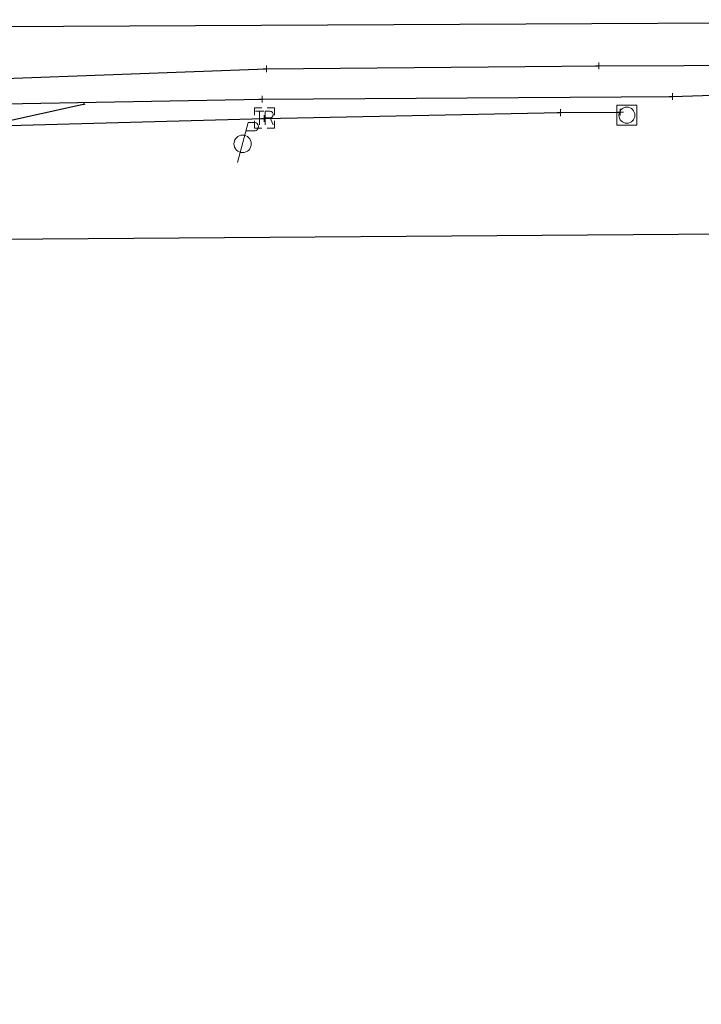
# Model space of a CAD drawing. Header units: feet. Extents: x 2474969 to 2485206, y 498780 to 500682.
# Tile 41 of 69: x 2479825 to 2479927, y 499918 to 500065. Entities that reach past the tile are written whole.
import ezdxf

# ---------------------------------------------------------------- set-up
doc = ezdxf.new("R2010")
doc.units = ezdxf.units.FT
doc.header["$MEASUREMENT"] = 0
doc.linetypes.add('interconnectex', pattern=[0])
for name, color, linetype in [('SG_X_Interconnect_Cable', 7, 'interconnectex'), ('SG_X_Poles', 7, 'Continuous'), ('SG_X_PullBox', 7, 'Continuous'), ('TX_X_10', 7, 'Continuous'), ('UT_X_Electric_Cells', 1, 'Continuous'), ('UT_X_FO', 30, 'foex'), ('UT_X_Water', 133, 'waterex')]:
    doc.layers.add(name, color=color, linetype=linetype)
doc.layers.add('SG_X_PullBox (Construction)', color=7, linetype='Continuous', lineweight=0)
doc.layers.add('SV_X_Shot_Marker (Construction)', color=2, linetype='Continuous', lineweight=0, transparency=0.5)
doc.styles.get("Standard").update_dxf_attribs({"font": 'arial.ttf'})
doc.styles.add('Standard-Linetype-Ex', font='font30.shx')
doc.styles.add('Style-Arial', font='arial.ttf')
doc.linetypes.add('foex', pattern='A,0.2,-0.1,0.2,-0.1,0.2,-0.1,0.2,-0.1,["FO",Standard-Linetype-Ex,S=0.14,R=0,X=-0,Y=-0.05],-0.3', length=1.5)
doc.linetypes.add('waterex', pattern='A,0.2,-0.1,0.2,-0.1,0.2,-0.1,0.2,-0.1,["W",Standard-Linetype-Ex,S=0.14,R=0,X=-0,Y=-0.05],-0.2', length=1.4)
doc.dimstyles.get("Standard").update_dxf_attribs({"dimtxt": 0.18, "dimasz": 0.18, "dimexe": 0.18, "dimexo": 0.0625, "dimgap": 0.09, "dimtad": 0, "dimtih": 1, "dimtoh": 1, "dimdec": 4, "dimzin": 0, "dimdsep": 46, "dimtxsty": 'Standard', "dimcen": 0.09, "dimadec": 0, "dimazin": 0, "dimtfac": 1, "dimtdec": 4, "dimtofl": 0, "dimtmove": 0, "dimatfit": 3, "dimfxl": 1, "dimtolj": 1, "dimtzin": 0, "dimarcsym": 0})

# ---------------------------------------------------------------- blocks, each defined once
blk = doc.blocks.new('SVPT_631')
at = {"layer": 'SV_X_Shot_Marker (Construction)', "transparency": 33554495}
for p, q in [((-0.02499999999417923, 0), (0.02500000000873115, 0)), ((1.455191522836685e-11, 0.02500000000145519), (1.455191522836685e-11, -0.02500000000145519))]:
    blk.add_line(p, q, dxfattribs=at)
blk.add_point((1.455191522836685e-11, 0), dxfattribs=at)
blk = doc.blocks.new('SVPT_632')
at = {"layer": 'SV_X_Shot_Marker (Construction)', "transparency": 33554495}
for p, q in [((-0.02499999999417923, 0), (0.02500000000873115, 0)), ((1.455191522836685e-11, 0.02500000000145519), (1.455191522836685e-11, -0.02499999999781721))]:
    blk.add_line(p, q, dxfattribs=at)
blk.add_point((1.455191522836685e-11, 0), dxfattribs=at)
blk = doc.blocks.new('SVPT_633')
at = {"layer": 'SV_X_Shot_Marker (Construction)', "transparency": 33554495}
for p, q in [((-0.02499999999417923, 3.637978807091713e-12), (0.02500000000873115, 3.637978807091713e-12)), ((1.455191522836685e-11, 0.02500000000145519), (1.455191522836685e-11, -0.02499999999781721))]:
    blk.add_line(p, q, dxfattribs=at)
blk.add_point((1.455191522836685e-11, 3.637978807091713e-12), dxfattribs=at)
blk = doc.blocks.new('SVPT_634')
at = {"layer": 'SV_X_Shot_Marker (Construction)', "transparency": 33554495}
for p, q in [((-0.02500000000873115, 0), (0.02499999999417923, 0)), ((0, 0.02500000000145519), (0, -0.02500000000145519))]:
    blk.add_line(p, q, dxfattribs=at)
blk.add_point((0, 0), dxfattribs=at)
blk = doc.blocks.new('SPOLE_15')
at = {"layer": 'SG_X_Poles', "color": 7, "linetype": 'Continuous', "lineweight": 0}
blk.add_circle((1.455191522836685e-11, 3.637978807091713e-12), 0.06, dxfattribs=at)
blk.add_3dface([(-0.0749999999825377, -0.07499999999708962), (0.07500000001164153, -0.07499999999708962), (0.07500000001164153, 0.07500000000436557), (-0.0749999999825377, 0.07500000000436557)], dxfattribs=at)
blk = doc.blocks.new('SVPT_635')
at = {"layer": 'SV_X_Shot_Marker (Construction)', "transparency": 33554495}
for p, q in [((-0.02500000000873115, 0), (0.02499999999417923, 0)), ((-1.455191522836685e-11, 0.02500000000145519), (-1.455191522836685e-11, -0.02500000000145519))]:
    blk.add_line(p, q, dxfattribs=at)
blk.add_point((-1.455191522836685e-11, 0), dxfattribs=at)
blk = doc.blocks.new('SIGPB_25')
at = {"layer": 'SG_X_PullBox', "color": 7, "linetype": 'Continuous', "lineweight": 0, "flags": 128}
for points in [[(-0.01999999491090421, 0.07499998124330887), (-0.07499998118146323, 0.07499998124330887), (-0.07499998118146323, 0.01999999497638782)], [(0.07499998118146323, 0.01999999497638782), (0.07499998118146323, 0.07499998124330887), (0.01999999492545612, 0.07499998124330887)], [(-0.06780112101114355, 0.04999998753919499), (-0.00560631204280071, 0.04999998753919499)], [(-0.03630698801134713, 0.04999998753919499), (-0.03630698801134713, -0.04999998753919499)], [(0.005599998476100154, -0.04999998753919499), (0.005599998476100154, 0.04999998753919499), (0.04339295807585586, 0.04999998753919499), (0.04732362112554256, 0.04920653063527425), (0.05284119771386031, 0.04763182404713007), (0.05519715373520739, 0.04605711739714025), (0.05756531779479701, 0.04448241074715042), (0.06071473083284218, 0.04053954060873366), (0.0630706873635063, 0.03660887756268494), (0.06464539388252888, 0.03031005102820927), (0.06464539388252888, 0.02086181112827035), (0.0638641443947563, 0.01771239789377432), (0.06228943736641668, 0.0129882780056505), (0.05914002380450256, 0.007470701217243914), (0.05599061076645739, 0.005114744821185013), (0.05362244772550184, 0.003540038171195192), (0.05204774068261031, 0.002746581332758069), (0.04969178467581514, 0.00196533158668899), (0.04259950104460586, 0.001171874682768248), (0.005599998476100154, 0.001171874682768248)], [(0.04259950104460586, 0.001171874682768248), (0.06464539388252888, -0.04999998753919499)], [(-0.07499998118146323, -0.01999999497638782), (-0.07499998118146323, -0.07499998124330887), (-0.01999999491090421, -0.07499998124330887)], [(0.01999999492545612, -0.07499998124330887), (0.07499998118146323, -0.07499998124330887), (0.07499998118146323, -0.01999999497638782)]]:
    blk.add_lwpolyline(points, dxfattribs=at)
at = {"layer": 'SG_X_PullBox (Construction)', "color": 7, "linetype": 'Continuous', "lineweight": 30}
blk.add_point((0, 0), dxfattribs=at)
blk = doc.blocks.new('SVPT_636')
at = {"layer": 'SV_X_Shot_Marker (Construction)', "transparency": 33554495}
for p, q in [((-0.02499999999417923, 0), (0.02500000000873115, 0)), ((0, 0.02500000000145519), (0, -0.02499999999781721))]:
    blk.add_line(p, q, dxfattribs=at)
blk.add_point((0, 0), dxfattribs=at)
blk = doc.blocks.new('SVPT_637')
at = {"layer": 'SV_X_Shot_Marker (Construction)', "transparency": 33554495}
for p, q in [((-0.02499999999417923, 3.637978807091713e-12), (0.02499999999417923, 3.637978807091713e-12)), ((0, 0.02500000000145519), (0, -0.02499999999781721))]:
    blk.add_line(p, q, dxfattribs=at)
blk.add_point((0, 3.637978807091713e-12), dxfattribs=at)
blk = doc.blocks.new('PP_8')
at = {"layer": 'UT_X_Electric_Cells', "color": 1, "linetype": 'Continuous', "lineweight": 0}
for p, q in [((0.04283333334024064, 0.1600000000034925), (-0.03749999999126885, -0.1399999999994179)), ((0.04283333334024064, 0.1600000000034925), (0.0853333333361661, 0.1600000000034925)), ((0.02575000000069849, 0.0962500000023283), (0.0853333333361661, 0.0962500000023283))]:
    blk.add_line(p, q, dxfattribs=at)
blk.add_circle((0, 3.637978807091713e-12), 0.065, dxfattribs=at)
at = {"layer": 'UT_X_Electric_Cells', "color": 1, "linetype": 'Continuous', "lineweight": 0, "extrusion": (0, 0, -1)}
blk.add_arc((-0.08595833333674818, 0.1281250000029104), 0.03188112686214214, 88.8766972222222, 271.1233027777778, dxfattribs=at)
blk = doc.blocks.new('TerminatorOpen_0.5')
at = {"color": 0, "linetype": 'ByBlock', "lineweight": -2}
for q in [(-1, 0.25), (-1, 0), (-1, -0.25)]:
    blk.add_line((0, 0), q, dxfattribs=at)

msp = doc.modelspace()

# ---------------------------------------------------------------- linework, layer by layer
at = {"layer": 'SG_X_Interconnect_Cable'}
msp.add_polyline3d([(2478955.585191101, 500051.9767914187, 1108.545), (2478957.985450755, 500052.6608654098, 1108.933), (2478988.852789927, 500053.3219369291, 1107.458), (2479018.54300176, 500053.5709638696, 1106.828), (2479073.947995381, 500051.933786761, 1105.471), (2479116.7276232, 500050.0625843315, 1102.877), (2479154.702731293, 500048.1523776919, 1101.028), (2479202.921947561, 500048.4174063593, 1098.61), (2479240.575020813, 500048.3974042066, 1097.283), (2479267.975984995, 500049.5355273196, 1095.794), (2479332.231936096, 500051.3617248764, 1093.478), (2479408.248159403, 500051.990792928, 1089.571), (2479449.441615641, 500051.8177742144, 1087.043), (2479471.72802655, 500051.5137413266, 1085.353), (2479564.887104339, 500051.1226990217, 1082.27), (2479594.611319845, 500049.4615193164, 1080.282), (2479625.993714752, 500049.177488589, 1078.388), (2479665.885030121, 500048.8654548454, 1075.997), (2479708.05459195, 500048.7964473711, 1073.134), (2479753.111466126, 500048.0133626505, 1070.547), (2479803.535920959, 500048.980467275, 1067.882), (2479861.690211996, 500050.581640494, 1066.428), (2479905.907995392, 500051.4697365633, 1064.397), (2479914.8349611, 500051.5437445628, 1064.281)], dxfattribs=at)
at = {"layer": 'TX_X_10', "flags": 128}
msp.add_lwpolyline([(2477769.948028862, 500054.3518256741), (2477803.710078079, 499918.2597941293), (2477849.800922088, 499929.6941251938), (2477829.503383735, 499998.870185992), (2477857.502964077, 500011.9720303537), (2478851.278547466, 500025.4717876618), (2479972.660896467, 500033.6759172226), (2479972.961042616, 499992.6504079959), (2480049.052349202, 499993.1637094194), (2480040.11609276, 500065.3598125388)], close=True, dxfattribs=at)
at = {"layer": 'UT_X_FO', "flags": 128}
msp.add_lwpolyline([(2478718.179508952, 500051.0746938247), (2478717.820470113, 500050.8146657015), (2478727.633531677, 500050.485630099), (2478736.080445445, 500050.2686066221), (2478798.617210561, 500052.4338408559), (2478834.825127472, 500052.4568433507), (2478901.312319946, 500053.2489290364), (2478957.987450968, 500054.8791053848), (2478991.000022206, 500055.2911499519), (2479021.390309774, 500055.8162067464), (2479073.747973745, 500056.0092276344), (2479117.845744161, 500057.2633633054), (2479157.121993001, 500056.178245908), (2479173.305743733, 500053.2769320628), (2479203.055962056, 500053.8569948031), (2479239.895947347, 500054.3120440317), (2479267.904977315, 500054.8621035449), (2479332.880006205, 500055.0121197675), (2479408.751213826, 500055.2791486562), (2479449.154584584, 500055.425164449), (2479471.361986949, 500055.5431772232), (2479564.501062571, 500054.316044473), (2479594.20027539, 500051.8037726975), (2479626.04171994, 500053.1939230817), (2479665.858027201, 500053.758984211), (2479708.475637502, 500054.4460585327), (2479753.310487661, 500054.9731155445), (2479800.036542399, 500055.7391984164), (2479862.029248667, 500058.0184449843), (2479911.631614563, 500058.4514918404), (2480000.406218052, 500058.8015297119), (2480020.593401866, 500058.7135201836), (2480040.693576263, 500058.3134769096)], dxfattribs=at)
at = {"layer": 'UT_X_Water', "flags": 128}
msp.add_lwpolyline([(2479800.774622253, 500048.59142519), (2479800.752619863, 500052.3858356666), (2479861.406181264, 500053.4869547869), (2479922.628804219, 500053.8759968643), (2479990.16911062, 500056.1232399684), (2480028.741283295, 500055.0611250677), (2480040.585564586, 500055.2911499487)], dxfattribs=at)

# ---------------------------------------------------------------- block references
at = {"layer": 'SG_X_Poles', "color": 7, "linetype": 'Continuous', "lineweight": 0, "xscale": 20, "yscale": 20, "zscale": 20}
msp.add_blockref('SPOLE_15', (2479915.836069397, 500051.0946959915, 1064.486), dxfattribs=at)
at = {"layer": 'SG_X_PullBox', "color": 7, "linetype": 'Continuous', "lineweight": 0, "xscale": 20, "yscale": 20, "zscale": 20}
msp.add_blockref('SIGPB_25', (2479861.723215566, 500050.6726503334, 1066.451), dxfattribs=at)
at = {"layer": 'SV_X_Shot_Marker (Construction)', "transparency": 33554495, "xscale": 20, "yscale": 20, "zscale": 20}
for name, p in [('SVPT_637', (2479862.029248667, 500058.0184449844, 1066.272)), ('SVPT_634', (2479911.631614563, 500058.4514918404, 1063.779)), ('SVPT_636', (2479861.406181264, 500053.4869547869, 1066.447)), ('SVPT_633', (2479922.628804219, 500053.8759968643, 1063.482)), ('SVPT_632', (2479905.907995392, 500051.4697365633, 1064.397)), ('SVPT_631', (2479914.8349611, 500051.5437445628, 1064.281)), ('SVPT_635', (2479861.690211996, 500050.581640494, 1066.428))]:
    msp.add_blockref(name, p, dxfattribs=at)
at = {"layer": 'UT_X_Electric_Cells', "color": 1, "linetype": 'Continuous', "lineweight": 0, "xscale": 20, "yscale": 20, "zscale": 20}
msp.add_blockref('PP_8', (2479858.460862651, 500046.81123261, 1066.067), dxfattribs=at)

# ---------------------------------------------------------------- leaders
at = {"layer": 'Defpoints', "color": 7}
msp.add_leader([(2479834.916986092, 500052.7294884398), (2479749.783990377, 500033.9006626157)], dimstyle='Standard', override={"dimscale": 0, "dimtxt": 0.2083483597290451, "dimasz": 0.2083483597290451, "dimgap": 0.1041741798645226, "dimtad": 0, "dimtxsty": 'Style-Arial', "dimclrd": 7, "dimldrblk": 'TerminatorOpen_0.5'}, dxfattribs=at)

doc.saveas('drawing.dxf')
